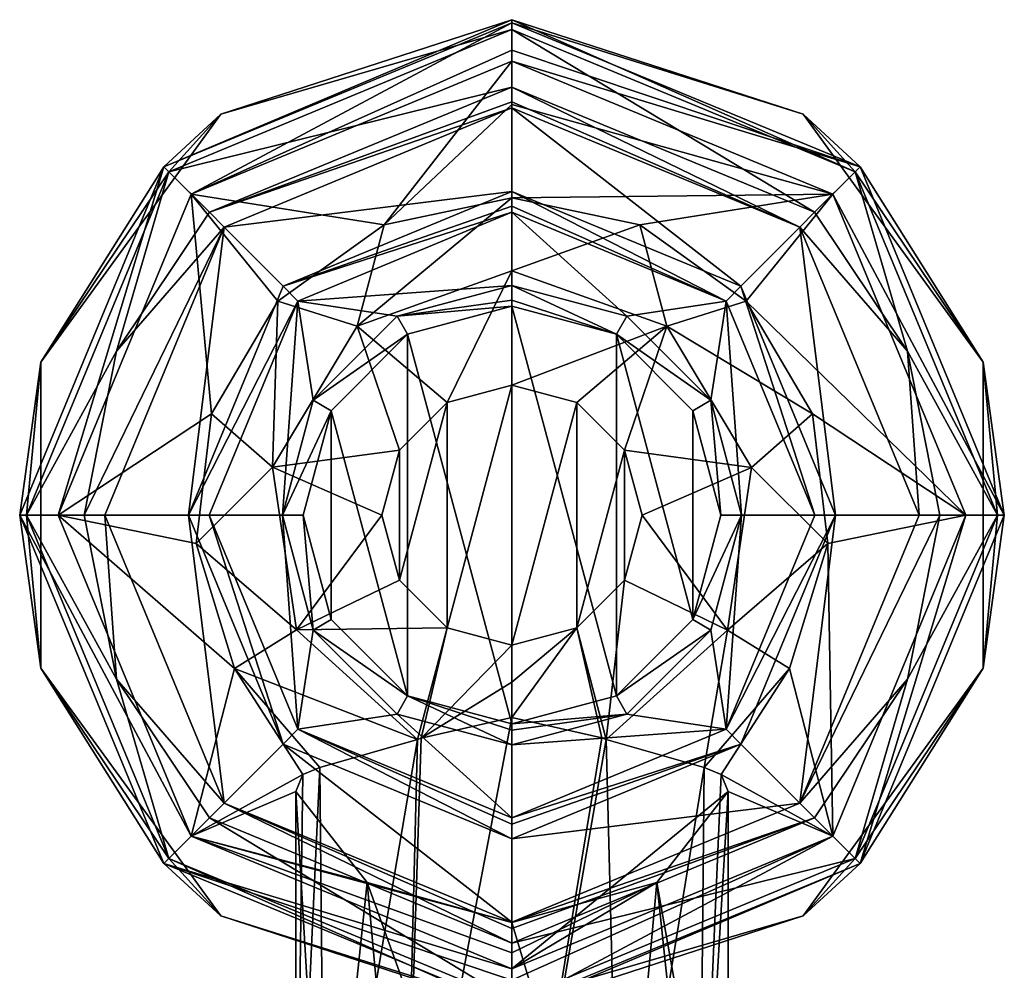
# Model space of a CAD drawing. Header units: millimetres. Extents: x -112 to 112, y -106 to 1587.
# Tile 115 of 158: x 31 to 79, y 1056 to 1102. Entities that reach past the tile are written whole.
import ezdxf

# ---------------------------------------------------------------- set-up
doc = ezdxf.new("R2010")
doc.units = ezdxf.units.MM
doc.header["$LTSCALE"] = 65.185185
for name, color, linetype in [('598', 7, 'CONTINUOUS'), ('602', 7, 'CONTINUOUS'), ('609', 7, 'CONTINUOUS'), ('610', 7, 'CONTINUOUS'), ('611', 7, 'CONTINUOUS'), ('612', 7, 'CONTINUOUS'), ('613', 7, 'CONTINUOUS'), ('614', 7, 'CONTINUOUS'), ('615', 7, 'CONTINUOUS'), ('616', 7, 'CONTINUOUS'), ('617', 7, 'CONTINUOUS'), ('618', 7, 'CONTINUOUS'), ('619', 7, 'CONTINUOUS'), ('620', 7, 'CONTINUOUS'), ('621', 7, 'CONTINUOUS'), ('622', 7, 'CONTINUOUS'), ('623', 7, 'CONTINUOUS'), ('624', 7, 'CONTINUOUS'), ('625', 7, 'CONTINUOUS'), ('793', 7, 'CONTINUOUS'), ('794', 7, 'CONTINUOUS')]:
    doc.layers.add(name, color=color, linetype=linetype)

msp = doc.modelspace()

# ---------------------------------------------------------------- linework, layer by layer
at = {"layer": '598', "linetype": 'CONTINUOUS'}
for points in [[(44.653, 1041.014), (46.039, 1041.014, 5.174), (44.653, 1064.566), (44.653, 1041.014)], [(44.653, 1064.566), (46.039, 1041.014, 5.174), (48.062, 1060.203, 7.676), (44.653, 1064.566)], [(65.347, 1064.566), (61.938, 1060.203, 7.676), (65.347, 1041.014), (65.347, 1064.566)], [(46.039, 1041.014, 5.174), (49.826, 1041.014, 8.961), (48.062, 1060.203, 7.676), (46.039, 1041.014, 5.174)], [(55, 1041.014, 10.347), (55, 1058.287, 10.347), (48.062, 1060.203, 7.676), (55, 1041.014, 10.347)], [(49.826, 1041.014, 8.961), (55, 1041.014, 10.347), (48.062, 1060.203, 7.676), (49.826, 1041.014, 8.961)], [(61.938, 1060.203, 7.676), (55, 1058.287, 10.347), (60.174, 1041.014, 8.961), (61.938, 1060.203, 7.676)], [(63.961, 1041.014, 5.174), (61.938, 1060.203, 7.676), (60.174, 1041.014, 8.961), (63.961, 1041.014, 5.174)], [(65.347, 1041.014), (61.938, 1060.203, 7.676), (63.961, 1041.014, 5.174), (65.347, 1041.014)], [(60.174, 1041.014, 8.961), (55, 1058.287, 10.347), (55, 1041.014, 10.347), (60.174, 1041.014, 8.961)]]:
    msp.add_3dface(points, dxfattribs=at)
at = {"layer": '602', "linetype": 'CONTINUOUS'}
for points in [[(50.652, 1067.119, -9.389), (55, 1068.104, -10.347), (49.826, 1041.014, -8.961), (50.652, 1067.119, -9.389)], [(49.826, 1041.014, -8.961), (55, 1068.104, -10.347), (55, 1041.014, -10.347), (49.826, 1041.014, -8.961)], [(55, 1068.104, -10.347), (59.309, 1067.132, -9.407), (55, 1041.014, -10.347), (55, 1068.104, -10.347)], [(45.803, 1065.717, -4.74), (50.476, 1067.059, -9.306), (46.039, 1041.014, -5.174), (45.803, 1065.717, -4.74)], [(46.039, 1041.014, -5.174), (50.476, 1067.059, -9.306), (49.826, 1041.014, -8.961), (46.039, 1041.014, -5.174)], [(50.476, 1067.059, -9.306), (50.652, 1067.119, -9.389), (49.826, 1041.014, -8.961), (50.476, 1067.059, -9.306)], [(59.309, 1067.132, -9.407), (59.515, 1067.062, -9.31), (55, 1041.014, -10.347), (59.309, 1067.132, -9.407)], [(55, 1041.014, -10.347), (59.515, 1067.062, -9.31), (60.174, 1041.014, -8.961), (55, 1041.014, -10.347)], [(59.515, 1067.062, -9.31), (64.197, 1065.717, -4.74), (60.174, 1041.014, -8.961), (59.515, 1067.062, -9.31)], [(45.803, 1065.717, -4.74), (44.653, 1041.014), (44.973, 1065.383, -2.554), (45.803, 1065.717, -4.74)], [(44.653, 1041.014), (45.803, 1065.717, -4.74), (46.039, 1041.014, -5.174), (44.653, 1041.014)], [(60.174, 1041.014, -8.961), (64.197, 1065.717, -4.74), (63.961, 1041.014, -5.174), (60.174, 1041.014, -8.961)], [(64.197, 1065.717, -4.74), (65.027, 1065.383, -2.554), (63.961, 1041.014, -5.174), (64.197, 1065.717, -4.74)], [(44.653, 1041.014), (44.653, 1064.566), (44.973, 1065.383, -2.554), (44.653, 1041.014)], [(65.027, 1065.383, -2.554), (65.347, 1064.566), (63.961, 1041.014, -5.174), (65.027, 1065.383, -2.554)], [(65.347, 1064.566), (65.347, 1041.014), (63.961, 1041.014, -5.174), (65.347, 1064.566)]]:
    msp.add_3dface(points, dxfattribs=at)
at = {"layer": '609', "linetype": 'CONTINUOUS'}
for points in [[(55, 1100.072, 29.423), (55, 1101.383, 31.121), (71.675, 1094.477, 31.121), (55, 1100.072, 29.423)], [(55, 1099.534, 27.347), (55, 1100.072, 29.423), (71.675, 1094.477, 31.121), (55, 1099.534, 27.347)], [(70.367, 1093.169, 27.347), (55, 1099.534, 27.347), (71.675, 1094.477, 31.121), (70.367, 1093.169, 27.347)], [(78.581, 1077.802, 31.121), (70.367, 1093.169, 27.347), (71.675, 1094.477, 31.121), (78.581, 1077.802, 31.121)], [(76.732, 1077.802, 27.347), (70.367, 1093.169, 27.347), (78.581, 1077.802, 31.121), (76.732, 1077.802, 27.347)], [(70.367, 1062.435, 27.347), (76.732, 1077.802, 27.347), (71.675, 1061.127, 31.121), (70.367, 1062.435, 27.347)], [(71.675, 1061.127, 31.121), (76.732, 1077.802, 27.347), (78.581, 1077.802, 31.121), (71.675, 1061.127, 31.121)], [(55, 1056.07, 27.347), (70.367, 1062.435, 27.347), (55, 1055.532, 29.423), (55, 1056.07, 27.347)], [(55, 1055.532, 29.423), (70.367, 1062.435, 27.347), (55, 1054.221, 31.121), (55, 1055.532, 29.423)], [(55, 1054.221, 31.121), (70.367, 1062.435, 27.347), (71.675, 1061.127, 31.121), (55, 1054.221, 31.121)]]:
    msp.add_3dface(points, dxfattribs=at)
at = {"layer": '610', "linetype": 'CONTINUOUS'}
for points in [[(55, 1099.534, 27.347), (70.367, 1093.169, 27.347), (55, 1097.465, 11.058), (55, 1099.534, 27.347)], [(55, 1097.465, 11.058), (70.367, 1093.169, 27.347), (55, 1092.989, -4.74), (55, 1097.465, 11.058)], [(55, 1092.989, -4.74), (70.367, 1093.169, 27.347), (61.126, 1091.699, -4.74), (55, 1092.989, -4.74)], [(61.126, 1091.699, -4.74), (70.367, 1093.169, 27.347), (66.211, 1088.047, -4.74), (61.126, 1091.699, -4.74)], [(70.367, 1093.169, 27.347), (76.732, 1077.802, 27.347), (66.211, 1088.047, -4.74), (70.367, 1093.169, 27.347)], [(66.211, 1088.047, -4.74), (76.732, 1077.802, 27.347), (69.391, 1082.655, -4.74), (66.211, 1088.047, -4.74)], [(69.391, 1082.655, -4.74), (76.732, 1077.802, 27.347), (70.126, 1076.438, -4.74), (69.391, 1082.655, -4.74)], [(76.732, 1077.802, 27.347), (70.367, 1062.435, 27.347), (70.126, 1076.438, -4.74), (76.732, 1077.802, 27.347)], [(70.126, 1076.438, -4.74), (70.367, 1062.435, 27.347), (68.291, 1070.453, -4.74), (70.126, 1076.438, -4.74)], [(65.027, 1065.383, -2.554), (64.197, 1065.717, -4.74), (68.291, 1070.453, -4.74), (65.027, 1065.383, -2.554)], [(70.367, 1062.435, 27.347), (65.027, 1065.383, -2.554), (68.291, 1070.453, -4.74), (70.367, 1062.435, 27.347)], [(65.347, 1064.566), (65.027, 1065.383, -2.554), (70.367, 1062.435, 27.347), (65.347, 1064.566)], [(61.938, 1060.203, 7.676), (65.347, 1064.566), (55, 1056.07, 27.347), (61.938, 1060.203, 7.676)], [(65.347, 1064.566), (70.367, 1062.435, 27.347), (55, 1056.07, 27.347), (65.347, 1064.566)], [(55, 1058.287, 10.347), (61.938, 1060.203, 7.676), (55, 1056.846, 18.803), (55, 1058.287, 10.347)], [(61.938, 1060.203, 7.676), (55, 1056.07, 27.347), (55, 1056.846, 18.803), (61.938, 1060.203, 7.676)]]:
    msp.add_3dface(points, dxfattribs=at)
at = {"layer": '611', "linetype": 'CONTINUOUS'}
for points in [[(55, 1092.989, -4.74), (61.126, 1091.699, -4.74), (55, 1089.496, -9.28), (55, 1092.989, -4.74)], [(55, 1089.496, -9.28), (61.126, 1091.699, -4.74), (62.416, 1086.843, -9.28), (55, 1089.496, -9.28)], [(61.126, 1091.699, -4.74), (66.211, 1088.047, -4.74), (62.416, 1086.843, -9.28), (61.126, 1091.699, -4.74)], [(55, 1089.496, -9.28), (62.416, 1086.843, -9.28), (55, 1084.031, -11), (55, 1089.496, -9.28)], [(66.211, 1088.047, -4.74), (69.391, 1082.655, -4.74), (62.416, 1086.843, -9.28), (66.211, 1088.047, -4.74)], [(55, 1084.031, -11), (62.416, 1086.843, -9.28), (58.11, 1083.199, -11), (55, 1084.031, -11)], [(58.11, 1083.199, -11), (62.416, 1086.843, -9.28), (60.394, 1080.919, -11), (58.11, 1083.199, -11)], [(62.416, 1086.843, -9.28), (66.468, 1080.089, -9.28), (60.394, 1080.919, -11), (62.416, 1086.843, -9.28)], [(62.416, 1086.843, -9.28), (69.391, 1082.655, -4.74), (66.468, 1080.089, -9.28), (62.416, 1086.843, -9.28)], [(69.391, 1082.655, -4.74), (70.126, 1076.438, -4.74), (66.468, 1080.089, -9.28), (69.391, 1082.655, -4.74)], [(60.394, 1080.919, -11), (66.468, 1080.089, -9.28), (61.229, 1077.802, -11), (60.394, 1080.919, -11)], [(66.468, 1080.089, -9.28), (65.317, 1072.298, -9.28), (61.229, 1077.802, -11), (66.468, 1080.089, -9.28)], [(66.468, 1080.089, -9.28), (70.126, 1076.438, -4.74), (65.317, 1072.298, -9.28), (66.468, 1080.089, -9.28)], [(61.229, 1077.802, -11), (65.317, 1072.298, -9.28), (60.394, 1074.685, -11), (61.229, 1077.802, -11)], [(70.126, 1076.438, -4.74), (68.291, 1070.453, -4.74), (65.317, 1072.298, -9.28), (70.126, 1076.438, -4.74)], [(60.394, 1074.685, -11), (59.515, 1067.062, -9.31), (58.11, 1072.405, -11), (60.394, 1074.685, -11)], [(65.317, 1072.298, -9.28), (59.515, 1067.062, -9.31), (60.394, 1074.685, -11), (65.317, 1072.298, -9.28)], [(59.309, 1067.132, -9.407), (55, 1068.104, -10.347), (58.11, 1072.405, -11), (59.309, 1067.132, -9.407)], [(58.11, 1072.405, -11), (55, 1068.104, -10.347), (55, 1069.808, -10.835), (58.11, 1072.405, -11)], [(55, 1071.573, -11), (58.11, 1072.405, -11), (55, 1069.808, -10.835), (55, 1071.573, -11)], [(59.515, 1067.062, -9.31), (59.309, 1067.132, -9.407), (58.11, 1072.405, -11), (59.515, 1067.062, -9.31)], [(64.197, 1065.717, -4.74), (59.515, 1067.062, -9.31), (65.317, 1072.298, -9.28), (64.197, 1065.717, -4.74)], [(68.291, 1070.453, -4.74), (64.197, 1065.717, -4.74), (65.317, 1072.298, -9.28), (68.291, 1070.453, -4.74)]]:
    msp.add_3dface(points, dxfattribs=at)
at = {"layer": '612', "linetype": 'CONTINUOUS'}
for points in [[(55, 1084.031, -11), (55, 1071.573, -11), (51.89, 1072.405, -11), (55, 1084.031, -11)], [(51.89, 1083.199, -11), (55, 1084.031, -11), (51.89, 1072.405, -11), (51.89, 1083.199, -11)], [(55, 1084.031, -11), (58.11, 1083.199, -11), (55, 1071.573, -11), (55, 1084.031, -11)], [(49.606, 1080.919, -11), (51.89, 1083.199, -11), (49.606, 1074.685, -11), (49.606, 1080.919, -11)], [(49.606, 1074.685, -11), (51.89, 1083.199, -11), (51.89, 1072.405, -11), (49.606, 1074.685, -11)], [(58.11, 1083.199, -11), (58.11, 1072.405, -11), (55, 1071.573, -11), (58.11, 1083.199, -11)], [(58.11, 1083.199, -11), (60.394, 1080.919, -11), (58.11, 1072.405, -11), (58.11, 1083.199, -11)], [(48.771, 1077.802, -11), (49.606, 1080.919, -11), (49.606, 1074.685, -11), (48.771, 1077.802, -11)], [(60.394, 1080.919, -11), (60.394, 1074.685, -11), (58.11, 1072.405, -11), (60.394, 1080.919, -11)], [(60.394, 1080.919, -11), (61.229, 1077.802, -11), (60.394, 1074.685, -11), (60.394, 1080.919, -11)]]:
    msp.add_3dface(points, dxfattribs=at)
at = {"layer": '613', "linetype": 'CONTINUOUS'}
for points in [[(55, 1101.057, 32), (38.557, 1094.246, 32), (55, 1098.302, 32), (55, 1101.057, 32)], [(71.443, 1094.246, 32), (55, 1101.057, 32), (69.492, 1092.302, 32), (71.443, 1094.246, 32)], [(55, 1101.057, 32), (55, 1098.302, 32), (69.492, 1092.302, 32), (55, 1101.057, 32)], [(55, 1098.302, 32), (38.557, 1094.246, 32), (40.508, 1092.302, 32), (55, 1098.302, 32)], [(38.557, 1094.246, 32), (31.745, 1077.802, 32), (36.062, 1085.65, 32), (38.557, 1094.246, 32)], [(40.508, 1092.302, 32), (38.557, 1094.246, 32), (36.062, 1085.65, 32), (40.508, 1092.302, 32)], [(73.938, 1085.65, 32), (71.443, 1094.246, 32), (69.492, 1092.302, 32), (73.938, 1085.65, 32)], [(78.255, 1077.802, 32), (71.443, 1094.246, 32), (73.938, 1085.65, 32), (78.255, 1077.802, 32)], [(36.062, 1085.65, 32), (31.745, 1077.802, 32), (34.5, 1077.802, 32), (36.062, 1085.65, 32)], [(75.5, 1077.802, 32), (78.255, 1077.802, 32), (73.938, 1085.65, 32), (75.5, 1077.802, 32)], [(31.745, 1077.802, 32), (38.557, 1061.358, 32), (36.062, 1069.954, 32), (31.745, 1077.802, 32)], [(34.5, 1077.802, 32), (31.745, 1077.802, 32), (36.062, 1069.954, 32), (34.5, 1077.802, 32)], [(71.443, 1061.358, 32), (78.255, 1077.802, 32), (73.938, 1069.954, 32), (71.443, 1061.358, 32)], [(73.938, 1069.954, 32), (78.255, 1077.802, 32), (75.5, 1077.802, 32), (73.938, 1069.954, 32)], [(36.062, 1069.954, 32), (38.557, 1061.358, 32), (40.508, 1063.302, 32), (36.062, 1069.954, 32)], [(69.492, 1063.302, 32), (71.443, 1061.358, 32), (73.938, 1069.954, 32), (69.492, 1063.302, 32)], [(38.557, 1061.358, 32), (55, 1054.547, 32), (40.508, 1063.302, 32), (38.557, 1061.358, 32)], [(40.508, 1063.302, 32), (55, 1054.547, 32), (55, 1057.302, 32), (40.508, 1063.302, 32)], [(55, 1057.302, 32), (71.443, 1061.358, 32), (69.492, 1063.302, 32), (55, 1057.302, 32)], [(55, 1054.547, 32), (71.443, 1061.358, 32), (55, 1057.302, 32), (55, 1054.547, 32)]]:
    msp.add_3dface(points, dxfattribs=at)
at = {"layer": '614', "linetype": 'CONTINUOUS'}
for points in [[(55, 1101.383, 31.121), (39.633, 1093.169, 27.347), (38.325, 1094.477, 31.121), (55, 1101.383, 31.121)], [(55, 1101.383, 31.121), (55, 1100.072, 29.423), (39.633, 1093.169, 27.347), (55, 1101.383, 31.121)], [(55, 1100.072, 29.423), (55, 1099.534, 27.347), (39.633, 1093.169, 27.347), (55, 1100.072, 29.423)], [(38.325, 1094.477, 31.121), (33.268, 1077.802, 27.347), (31.419, 1077.802, 31.121), (38.325, 1094.477, 31.121)], [(39.633, 1093.169, 27.347), (33.268, 1077.802, 27.347), (38.325, 1094.477, 31.121), (39.633, 1093.169, 27.347)], [(33.268, 1077.802, 27.347), (39.633, 1062.435, 27.347), (31.419, 1077.802, 31.121), (33.268, 1077.802, 27.347)], [(31.419, 1077.802, 31.121), (39.633, 1062.435, 27.347), (38.325, 1061.127, 31.121), (31.419, 1077.802, 31.121)], [(39.633, 1062.435, 27.347), (55, 1056.07, 27.347), (38.325, 1061.127, 31.121), (39.633, 1062.435, 27.347)], [(55, 1056.07, 27.347), (55, 1055.532, 29.423), (38.325, 1061.127, 31.121), (55, 1056.07, 27.347)], [(55, 1055.532, 29.423), (55, 1054.221, 31.121), (38.325, 1061.127, 31.121), (55, 1055.532, 29.423)]]:
    msp.add_3dface(points, dxfattribs=at)
at = {"layer": '615', "linetype": 'CONTINUOUS'}
for points in [[(55, 1101.383, 31.121), (38.325, 1094.477, 31.121), (55, 1101.526, 31.674), (55, 1101.383, 31.121)], [(55, 1101.526, 31.674), (38.325, 1094.477, 31.121), (41.056, 1096.995, 31.674), (55, 1101.526, 31.674)], [(55, 1101.057, 32), (55, 1101.526, 31.674), (41.056, 1096.995, 31.674), (55, 1101.057, 32)], [(38.557, 1094.246, 32), (55, 1101.057, 32), (41.056, 1096.995, 31.674), (38.557, 1094.246, 32)], [(38.557, 1094.246, 32), (41.056, 1096.995, 31.674), (32.437, 1085.133, 31.674), (38.557, 1094.246, 32)], [(41.056, 1096.995, 31.674), (38.325, 1094.477, 31.121), (32.437, 1085.133, 31.674), (41.056, 1096.995, 31.674)], [(38.325, 1094.477, 31.121), (31.419, 1077.802, 31.121), (32.437, 1085.133, 31.674), (38.325, 1094.477, 31.121)], [(31.745, 1077.802, 32), (38.557, 1094.246, 32), (32.437, 1085.133, 31.674), (31.745, 1077.802, 32)], [(32.437, 1085.133, 31.674), (31.419, 1077.802, 31.121), (32.437, 1070.471, 31.674), (32.437, 1085.133, 31.674)], [(31.745, 1077.802, 32), (32.437, 1085.133, 31.674), (32.437, 1070.471, 31.674), (31.745, 1077.802, 32)], [(31.419, 1077.802, 31.121), (38.325, 1061.127, 31.121), (32.437, 1070.471, 31.674), (31.419, 1077.802, 31.121)], [(38.557, 1061.358, 32), (31.745, 1077.802, 32), (32.437, 1070.471, 31.674), (38.557, 1061.358, 32)], [(38.557, 1061.358, 32), (32.437, 1070.471, 31.674), (41.056, 1058.609, 31.674), (38.557, 1061.358, 32)], [(32.437, 1070.471, 31.674), (38.325, 1061.127, 31.121), (41.056, 1058.609, 31.674), (32.437, 1070.471, 31.674)], [(55, 1054.547, 32), (38.557, 1061.358, 32), (55, 1054.078, 31.674), (55, 1054.547, 32)], [(38.557, 1061.358, 32), (41.056, 1058.609, 31.674), (55, 1054.078, 31.674), (38.557, 1061.358, 32)], [(38.325, 1061.127, 31.121), (55, 1054.221, 31.121), (41.056, 1058.609, 31.674), (38.325, 1061.127, 31.121)], [(41.056, 1058.609, 31.674), (55, 1054.221, 31.121), (55, 1054.078, 31.674), (41.056, 1058.609, 31.674)]]:
    msp.add_3dface(points, dxfattribs=at)
at = {"layer": '616', "linetype": 'CONTINUOUS'}
for points in [[(55, 1101.383, 31.121), (55, 1101.526, 31.674), (68.944, 1096.995, 31.674), (55, 1101.383, 31.121)], [(55, 1101.057, 32), (71.443, 1094.246, 32), (55, 1101.526, 31.674), (55, 1101.057, 32)], [(55, 1101.526, 31.674), (71.443, 1094.246, 32), (68.944, 1096.995, 31.674), (55, 1101.526, 31.674)], [(71.675, 1094.477, 31.121), (55, 1101.383, 31.121), (68.944, 1096.995, 31.674), (71.675, 1094.477, 31.121)], [(77.563, 1085.133, 31.674), (71.675, 1094.477, 31.121), (68.944, 1096.995, 31.674), (77.563, 1085.133, 31.674)], [(71.443, 1094.246, 32), (77.563, 1085.133, 31.674), (68.944, 1096.995, 31.674), (71.443, 1094.246, 32)], [(71.443, 1094.246, 32), (78.255, 1077.802, 32), (77.563, 1085.133, 31.674), (71.443, 1094.246, 32)], [(78.581, 1077.802, 31.121), (71.675, 1094.477, 31.121), (77.563, 1085.133, 31.674), (78.581, 1077.802, 31.121)], [(77.563, 1070.471, 31.674), (78.581, 1077.802, 31.121), (77.563, 1085.133, 31.674), (77.563, 1070.471, 31.674)], [(78.255, 1077.802, 32), (77.563, 1070.471, 31.674), (77.563, 1085.133, 31.674), (78.255, 1077.802, 32)], [(78.255, 1077.802, 32), (71.443, 1061.358, 32), (77.563, 1070.471, 31.674), (78.255, 1077.802, 32)], [(71.675, 1061.127, 31.121), (78.581, 1077.802, 31.121), (77.563, 1070.471, 31.674), (71.675, 1061.127, 31.121)], [(68.944, 1058.609, 31.674), (71.675, 1061.127, 31.121), (77.563, 1070.471, 31.674), (68.944, 1058.609, 31.674)], [(71.443, 1061.358, 32), (68.944, 1058.609, 31.674), (77.563, 1070.471, 31.674), (71.443, 1061.358, 32)], [(71.443, 1061.358, 32), (55, 1054.547, 32), (68.944, 1058.609, 31.674), (71.443, 1061.358, 32)], [(55, 1054.221, 31.121), (71.675, 1061.127, 31.121), (55, 1054.078, 31.674), (55, 1054.221, 31.121)], [(55, 1054.078, 31.674), (71.675, 1061.127, 31.121), (68.944, 1058.609, 31.674), (55, 1054.078, 31.674)], [(55, 1054.547, 32), (55, 1054.078, 31.674), (68.944, 1058.609, 31.674), (55, 1054.547, 32)]]:
    msp.add_3dface(points, dxfattribs=at)
at = {"layer": '617', "linetype": 'CONTINUOUS'}
for points in [[(55, 1097.302, 31), (41.211, 1091.591, 31), (55, 1093.302, 31), (55, 1097.302, 31)], [(68.789, 1091.591, 31), (55, 1097.302, 31), (65.96, 1088.763, 31), (68.789, 1091.591, 31)], [(65.96, 1088.763, 31), (55, 1097.302, 31), (55, 1093.302, 31), (65.96, 1088.763, 31)], [(55, 1093.302, 31), (41.211, 1091.591, 31), (44.04, 1088.763, 31), (55, 1093.302, 31)], [(41.211, 1091.591, 31), (35.5, 1077.802, 31), (39.5, 1077.802, 31), (41.211, 1091.591, 31)], [(44.04, 1088.763, 31), (41.211, 1091.591, 31), (39.5, 1077.802, 31), (44.04, 1088.763, 31)], [(70.5, 1077.802, 31), (68.789, 1091.591, 31), (65.96, 1088.763, 31), (70.5, 1077.802, 31)], [(74.5, 1077.802, 31), (68.789, 1091.591, 31), (70.5, 1077.802, 31), (74.5, 1077.802, 31)], [(35.5, 1077.802, 31), (41.211, 1064.013, 31), (39.5, 1077.802, 31), (35.5, 1077.802, 31)], [(39.5, 1077.802, 31), (41.211, 1064.013, 31), (44.04, 1066.841, 31), (39.5, 1077.802, 31)], [(65.96, 1066.841, 31), (68.789, 1064.013, 31), (70.5, 1077.802, 31), (65.96, 1066.841, 31)], [(68.789, 1064.013, 31), (74.5, 1077.802, 31), (70.5, 1077.802, 31), (68.789, 1064.013, 31)], [(41.211, 1064.013, 31), (55, 1058.302, 31), (44.04, 1066.841, 31), (41.211, 1064.013, 31)], [(55, 1058.302, 31), (55, 1062.302, 31), (44.04, 1066.841, 31), (55, 1058.302, 31)], [(55, 1062.302, 31), (68.789, 1064.013, 31), (65.96, 1066.841, 31), (55, 1062.302, 31)], [(55, 1058.302, 31), (68.789, 1064.013, 31), (55, 1062.302, 31), (55, 1058.302, 31)]]:
    msp.add_3dface(points, dxfattribs=at)
at = {"layer": '618', "linetype": 'CONTINUOUS'}
for points in [[(55, 1092.302, 30), (44.747, 1088.055, 30), (55, 1088.802, 30), (55, 1092.302, 30)], [(65.253, 1088.055, 30), (55, 1092.302, 30), (60.494, 1087.332, 30), (65.253, 1088.055, 30)], [(60.494, 1087.332, 30), (55, 1092.302, 30), (55, 1088.802, 30), (60.494, 1087.332, 30)], [(55, 1088.802, 30), (44.747, 1088.055, 30), (49.506, 1087.332, 30), (55, 1088.802, 30)], [(44.747, 1088.055, 30), (40.5, 1077.802, 30), (44, 1077.802, 30), (44.747, 1088.055, 30)], [(45.475, 1083.305, 30), (44.747, 1088.055, 30), (44, 1077.802, 30), (45.475, 1083.305, 30)], [(49.506, 1087.332, 30), (44.747, 1088.055, 30), (45.475, 1083.305, 30), (49.506, 1087.332, 30)], [(64.525, 1083.305, 30), (65.253, 1088.055, 30), (60.494, 1087.332, 30), (64.525, 1083.305, 30)], [(66, 1077.802, 30), (65.253, 1088.055, 30), (64.525, 1083.305, 30), (66, 1077.802, 30)], [(69.5, 1077.802, 30), (65.253, 1088.055, 30), (66, 1077.802, 30), (69.5, 1077.802, 30)], [(40.5, 1077.802, 30), (44.747, 1067.549, 30), (44, 1077.802, 30), (40.5, 1077.802, 30)], [(44, 1077.802, 30), (44.747, 1067.549, 30), (45.475, 1072.299, 30), (44, 1077.802, 30)], [(64.525, 1072.299, 30), (65.253, 1067.549, 30), (66, 1077.802, 30), (64.525, 1072.299, 30)], [(65.253, 1067.549, 30), (69.5, 1077.802, 30), (66, 1077.802, 30), (65.253, 1067.549, 30)], [(45.475, 1072.299, 30), (44.747, 1067.549, 30), (49.506, 1068.272, 30), (45.475, 1072.299, 30)], [(60.494, 1068.272, 30), (65.253, 1067.549, 30), (64.525, 1072.299, 30), (60.494, 1068.272, 30)], [(44.747, 1067.549, 30), (55, 1063.302, 30), (49.506, 1068.272, 30), (44.747, 1067.549, 30)], [(55, 1063.302, 30), (55, 1066.802, 30), (49.506, 1068.272, 30), (55, 1063.302, 30)], [(55, 1066.802, 30), (65.253, 1067.549, 30), (60.494, 1068.272, 30), (55, 1066.802, 30)], [(55, 1063.302, 30), (65.253, 1067.549, 30), (55, 1066.802, 30), (55, 1063.302, 30)]]:
    msp.add_3dface(points, dxfattribs=at)
at = {"layer": '619', "linetype": 'CONTINUOUS'}
for points in [[(50, 1086.462, 29), (55, 1067.802, 29), (55, 1087.802, 29), (50, 1086.462, 29)], [(55, 1087.802, 29), (55, 1067.802, 29), (60, 1069.142, 29), (55, 1087.802, 29)], [(60, 1086.462, 29), (55, 1087.802, 29), (60, 1069.142, 29), (60, 1086.462, 29)], [(46.34, 1082.802, 29), (50, 1069.142, 29), (50, 1086.462, 29), (46.34, 1082.802, 29)], [(50, 1069.142, 29), (55, 1067.802, 29), (50, 1086.462, 29), (50, 1069.142, 29)], [(63.66, 1082.802, 29), (60, 1086.462, 29), (63.66, 1072.802, 29), (63.66, 1082.802, 29)], [(63.66, 1072.802, 29), (60, 1086.462, 29), (60, 1069.142, 29), (63.66, 1072.802, 29)], [(45, 1077.802, 29), (46.34, 1072.802, 29), (46.34, 1082.802, 29), (45, 1077.802, 29)], [(46.34, 1072.802, 29), (50, 1069.142, 29), (46.34, 1082.802, 29), (46.34, 1072.802, 29)], [(65, 1077.802, 29), (63.66, 1082.802, 29), (63.66, 1072.802, 29), (65, 1077.802, 29)]]:
    msp.add_3dface(points, dxfattribs=at)
at = {"layer": '620', "linetype": 'CONTINUOUS'}
for points in [[(55, 1098.302, 32), (40.508, 1092.302, 32), (55, 1097.595, 31.707), (55, 1098.302, 32)], [(40.508, 1092.302, 32), (55, 1097.302, 31), (55, 1097.595, 31.707), (40.508, 1092.302, 32)], [(55, 1097.302, 31), (40.508, 1092.302, 32), (41.211, 1091.591, 31), (55, 1097.302, 31)], [(40.508, 1092.302, 32), (36.062, 1085.65, 32), (41.211, 1091.591, 31), (40.508, 1092.302, 32)], [(36.062, 1085.65, 32), (34.5, 1077.802, 32), (41.211, 1091.591, 31), (36.062, 1085.65, 32)], [(34.5, 1077.802, 32), (35.5, 1077.802, 31), (41.211, 1091.591, 31), (34.5, 1077.802, 32)], [(34.5, 1077.802, 32), (36.062, 1069.954, 32), (35.5, 1077.802, 31), (34.5, 1077.802, 32)], [(36.062, 1069.954, 32), (41.211, 1064.013, 31), (35.5, 1077.802, 31), (36.062, 1069.954, 32)], [(36.062, 1069.954, 32), (40.508, 1063.302, 32), (41.211, 1064.013, 31), (36.062, 1069.954, 32)], [(40.508, 1063.302, 32), (55, 1057.302, 32), (41.211, 1064.013, 31), (40.508, 1063.302, 32)], [(41.211, 1064.013, 31), (55, 1057.302, 32), (55, 1058.009, 31.707), (41.211, 1064.013, 31)], [(55, 1058.302, 31), (41.211, 1064.013, 31), (55, 1058.009, 31.707), (55, 1058.302, 31)]]:
    msp.add_3dface(points, dxfattribs=at)
at = {"layer": '621', "linetype": 'CONTINUOUS'}
for points in [[(69.492, 1092.302, 32), (55, 1098.302, 32), (68.789, 1091.591, 31), (69.492, 1092.302, 32)], [(68.789, 1091.591, 31), (55, 1098.302, 32), (55, 1097.595, 31.707), (68.789, 1091.591, 31)], [(55, 1097.302, 31), (68.789, 1091.591, 31), (55, 1097.595, 31.707), (55, 1097.302, 31)], [(73.938, 1085.65, 32), (69.492, 1092.302, 32), (68.789, 1091.591, 31), (73.938, 1085.65, 32)], [(73.938, 1085.65, 32), (68.789, 1091.591, 31), (74.5, 1077.802, 31), (73.938, 1085.65, 32)], [(75.5, 1077.802, 32), (73.938, 1085.65, 32), (74.5, 1077.802, 31), (75.5, 1077.802, 32)], [(73.938, 1069.954, 32), (75.5, 1077.802, 32), (68.789, 1064.013, 31), (73.938, 1069.954, 32)], [(75.5, 1077.802, 32), (74.5, 1077.802, 31), (68.789, 1064.013, 31), (75.5, 1077.802, 32)], [(69.492, 1063.302, 32), (73.938, 1069.954, 32), (68.789, 1064.013, 31), (69.492, 1063.302, 32)], [(69.492, 1063.302, 32), (68.789, 1064.013, 31), (55, 1058.302, 31), (69.492, 1063.302, 32)], [(55, 1057.302, 32), (69.492, 1063.302, 32), (55, 1058.009, 31.707), (55, 1057.302, 32)], [(69.492, 1063.302, 32), (55, 1058.302, 31), (55, 1058.009, 31.707), (69.492, 1063.302, 32)]]:
    msp.add_3dface(points, dxfattribs=at)
at = {"layer": '622', "linetype": 'CONTINUOUS'}
for points in [[(65.96, 1088.763, 31), (55, 1093.302, 31), (65.253, 1088.055, 30), (65.96, 1088.763, 31)], [(65.253, 1088.055, 30), (55, 1093.302, 31), (55, 1092.595, 30.707), (65.253, 1088.055, 30)], [(55, 1092.302, 30), (65.253, 1088.055, 30), (55, 1092.595, 30.707), (55, 1092.302, 30)], [(65.96, 1088.763, 31), (65.253, 1088.055, 30), (69.5, 1077.802, 30), (65.96, 1088.763, 31)], [(70.5, 1077.802, 31), (65.96, 1088.763, 31), (69.5, 1077.802, 30), (70.5, 1077.802, 31)], [(65.96, 1066.841, 31), (70.5, 1077.802, 31), (65.253, 1067.549, 30), (65.96, 1066.841, 31)], [(70.5, 1077.802, 31), (69.5, 1077.802, 30), (65.253, 1067.549, 30), (70.5, 1077.802, 31)], [(55, 1063.302, 30), (65.96, 1066.841, 31), (65.253, 1067.549, 30), (55, 1063.302, 30)], [(55, 1062.302, 31), (65.96, 1066.841, 31), (55, 1063.009, 30.707), (55, 1062.302, 31)], [(65.96, 1066.841, 31), (55, 1063.302, 30), (55, 1063.009, 30.707), (65.96, 1066.841, 31)]]:
    msp.add_3dface(points, dxfattribs=at)
at = {"layer": '623', "linetype": 'CONTINUOUS'}
for points in [[(55, 1093.302, 31), (44.04, 1088.763, 31), (55, 1092.595, 30.707), (55, 1093.302, 31)], [(44.04, 1088.763, 31), (55, 1092.302, 30), (55, 1092.595, 30.707), (44.04, 1088.763, 31)], [(44.04, 1088.763, 31), (44.747, 1088.055, 30), (55, 1092.302, 30), (44.04, 1088.763, 31)], [(44.04, 1088.763, 31), (39.5, 1077.802, 31), (44.747, 1088.055, 30), (44.04, 1088.763, 31)], [(39.5, 1077.802, 31), (40.5, 1077.802, 30), (44.747, 1088.055, 30), (39.5, 1077.802, 31)], [(39.5, 1077.802, 31), (44.04, 1066.841, 31), (40.5, 1077.802, 30), (39.5, 1077.802, 31)], [(44.04, 1066.841, 31), (44.747, 1067.549, 30), (40.5, 1077.802, 30), (44.04, 1066.841, 31)], [(44.04, 1066.841, 31), (55, 1062.302, 31), (44.747, 1067.549, 30), (44.04, 1066.841, 31)], [(44.747, 1067.549, 30), (55, 1062.302, 31), (55, 1063.009, 30.707), (44.747, 1067.549, 30)], [(55, 1063.302, 30), (44.747, 1067.549, 30), (55, 1063.009, 30.707), (55, 1063.302, 30)]]:
    msp.add_3dface(points, dxfattribs=at)
at = {"layer": '624', "linetype": 'CONTINUOUS'}
for points in [[(60.494, 1087.332, 30), (55, 1088.802, 30), (60, 1086.462, 29), (60.494, 1087.332, 30)], [(60, 1086.462, 29), (55, 1088.802, 30), (55, 1088.095, 29.707), (60, 1086.462, 29)], [(55, 1087.802, 29), (60, 1086.462, 29), (55, 1088.095, 29.707), (55, 1087.802, 29)], [(64.525, 1083.305, 30), (60.494, 1087.332, 30), (60, 1086.462, 29), (64.525, 1083.305, 30)], [(64.525, 1083.305, 30), (60, 1086.462, 29), (63.66, 1082.802, 29), (64.525, 1083.305, 30)], [(64.525, 1083.305, 30), (63.66, 1082.802, 29), (65, 1077.802, 29), (64.525, 1083.305, 30)], [(66, 1077.802, 30), (64.525, 1083.305, 30), (65, 1077.802, 29), (66, 1077.802, 30)], [(64.525, 1072.299, 30), (66, 1077.802, 30), (63.66, 1072.802, 29), (64.525, 1072.299, 30)], [(66, 1077.802, 30), (65, 1077.802, 29), (63.66, 1072.802, 29), (66, 1077.802, 30)], [(64.525, 1072.299, 30), (63.66, 1072.802, 29), (60, 1069.142, 29), (64.525, 1072.299, 30)], [(60.494, 1068.272, 30), (64.525, 1072.299, 30), (60, 1069.142, 29), (60.494, 1068.272, 30)], [(55, 1067.802, 29), (60.494, 1068.272, 30), (60, 1069.142, 29), (55, 1067.802, 29)], [(55, 1066.802, 30), (60.494, 1068.272, 30), (55, 1067.509, 29.707), (55, 1066.802, 30)], [(60.494, 1068.272, 30), (55, 1067.802, 29), (55, 1067.509, 29.707), (60.494, 1068.272, 30)]]:
    msp.add_3dface(points, dxfattribs=at)
at = {"layer": '625', "linetype": 'CONTINUOUS'}
for points in [[(55, 1088.802, 30), (49.506, 1087.332, 30), (55, 1088.095, 29.707), (55, 1088.802, 30)], [(49.506, 1087.332, 30), (55, 1087.802, 29), (55, 1088.095, 29.707), (49.506, 1087.332, 30)], [(49.506, 1087.332, 30), (50, 1086.462, 29), (55, 1087.802, 29), (49.506, 1087.332, 30)], [(49.506, 1087.332, 30), (45.475, 1083.305, 30), (50, 1086.462, 29), (49.506, 1087.332, 30)], [(45.475, 1083.305, 30), (46.34, 1082.802, 29), (50, 1086.462, 29), (45.475, 1083.305, 30)], [(45.475, 1083.305, 30), (44, 1077.802, 30), (46.34, 1082.802, 29), (45.475, 1083.305, 30)], [(44, 1077.802, 30), (45, 1077.802, 29), (46.34, 1082.802, 29), (44, 1077.802, 30)], [(44, 1077.802, 30), (45.475, 1072.299, 30), (45, 1077.802, 29), (44, 1077.802, 30)], [(45.475, 1072.299, 30), (46.34, 1072.802, 29), (45, 1077.802, 29), (45.475, 1072.299, 30)], [(45.475, 1072.299, 30), (50, 1069.142, 29), (46.34, 1072.802, 29), (45.475, 1072.299, 30)], [(45.475, 1072.299, 30), (49.506, 1068.272, 30), (50, 1069.142, 29), (45.475, 1072.299, 30)], [(49.506, 1068.272, 30), (55, 1066.802, 30), (50, 1069.142, 29), (49.506, 1068.272, 30)], [(50, 1069.142, 29), (55, 1066.802, 30), (55, 1067.509, 29.707), (50, 1069.142, 29)], [(55, 1067.802, 29), (50, 1069.142, 29), (55, 1067.509, 29.707), (55, 1067.802, 29)]]:
    msp.add_3dface(points, dxfattribs=at)
at = {"layer": '793', "linetype": 'CONTINUOUS'}
for points in [[(39.633, 1093.169, 27.347), (55, 1099.534, 27.347), (48.874, 1091.699, -4.74), (39.633, 1093.169, 27.347)], [(55, 1099.534, 27.347), (55, 1097.465, 11.058), (48.874, 1091.699, -4.74), (55, 1099.534, 27.347)], [(55, 1097.465, 11.058), (55, 1092.989, -4.74), (48.874, 1091.699, -4.74), (55, 1097.465, 11.058)], [(33.268, 1077.802, 27.347), (39.633, 1093.169, 27.347), (40.609, 1082.655, -4.74), (33.268, 1077.802, 27.347)], [(40.609, 1082.655, -4.74), (39.633, 1093.169, 27.347), (43.789, 1088.047, -4.74), (40.609, 1082.655, -4.74)], [(43.789, 1088.047, -4.74), (39.633, 1093.169, 27.347), (48.874, 1091.699, -4.74), (43.789, 1088.047, -4.74)], [(39.874, 1076.438, -4.74), (33.268, 1077.802, 27.347), (40.609, 1082.655, -4.74), (39.874, 1076.438, -4.74)], [(39.633, 1062.435, 27.347), (33.268, 1077.802, 27.347), (41.709, 1070.453, -4.74), (39.633, 1062.435, 27.347)], [(41.709, 1070.453, -4.74), (33.268, 1077.802, 27.347), (39.874, 1076.438, -4.74), (41.709, 1070.453, -4.74)], [(44.973, 1065.383, -2.554), (39.633, 1062.435, 27.347), (41.709, 1070.453, -4.74), (44.973, 1065.383, -2.554)], [(45.803, 1065.717, -4.74), (44.973, 1065.383, -2.554), (41.709, 1070.453, -4.74), (45.803, 1065.717, -4.74)], [(44.973, 1065.383, -2.554), (44.653, 1064.566), (39.633, 1062.435, 27.347), (44.973, 1065.383, -2.554)], [(44.653, 1064.566), (48.062, 1060.203, 7.676), (39.633, 1062.435, 27.347), (44.653, 1064.566)], [(48.062, 1060.203, 7.676), (55, 1058.287, 10.347), (39.633, 1062.435, 27.347), (48.062, 1060.203, 7.676)], [(55, 1058.287, 10.347), (55, 1056.846, 18.803), (39.633, 1062.435, 27.347), (55, 1058.287, 10.347)], [(55, 1056.846, 18.803), (55, 1056.07, 27.347), (39.633, 1062.435, 27.347), (55, 1056.846, 18.803)]]:
    msp.add_3dface(points, dxfattribs=at)
at = {"layer": '794', "linetype": 'CONTINUOUS'}
for points in [[(55, 1092.989, -4.74), (55, 1089.496, -9.28), (47.587, 1086.846, -9.28), (55, 1092.989, -4.74)], [(48.874, 1091.699, -4.74), (55, 1092.989, -4.74), (47.587, 1086.846, -9.28), (48.874, 1091.699, -4.74)], [(43.789, 1088.047, -4.74), (48.874, 1091.699, -4.74), (47.587, 1086.846, -9.28), (43.789, 1088.047, -4.74)], [(55, 1089.496, -9.28), (51.89, 1083.199, -11), (47.587, 1086.846, -9.28), (55, 1089.496, -9.28)], [(55, 1089.496, -9.28), (55, 1084.031, -11), (51.89, 1083.199, -11), (55, 1089.496, -9.28)], [(40.609, 1082.655, -4.74), (43.789, 1088.047, -4.74), (43.534, 1080.097, -9.28), (40.609, 1082.655, -4.74)], [(43.789, 1088.047, -4.74), (47.587, 1086.846, -9.28), (43.534, 1080.097, -9.28), (43.789, 1088.047, -4.74)], [(47.587, 1086.846, -9.28), (49.606, 1080.919, -11), (43.534, 1080.097, -9.28), (47.587, 1086.846, -9.28)], [(51.89, 1083.199, -11), (49.606, 1080.919, -11), (47.587, 1086.846, -9.28), (51.89, 1083.199, -11)], [(39.874, 1076.438, -4.74), (40.609, 1082.655, -4.74), (43.534, 1080.097, -9.28), (39.874, 1076.438, -4.74)], [(49.606, 1080.919, -11), (48.771, 1077.802, -11), (43.534, 1080.097, -9.28), (49.606, 1080.919, -11)], [(39.874, 1076.438, -4.74), (43.534, 1080.097, -9.28), (44.678, 1072.308, -9.28), (39.874, 1076.438, -4.74)], [(43.534, 1080.097, -9.28), (48.771, 1077.802, -11), (44.678, 1072.308, -9.28), (43.534, 1080.097, -9.28)], [(48.771, 1077.802, -11), (49.606, 1074.685, -11), (44.678, 1072.308, -9.28), (48.771, 1077.802, -11)], [(41.709, 1070.453, -4.74), (39.874, 1076.438, -4.74), (44.678, 1072.308, -9.28), (41.709, 1070.453, -4.74)], [(49.606, 1074.685, -11), (51.89, 1072.405, -11), (44.678, 1072.308, -9.28), (49.606, 1074.685, -11)], [(50.476, 1067.059, -9.306), (41.709, 1070.453, -4.74), (44.678, 1072.308, -9.28), (50.476, 1067.059, -9.306)], [(51.89, 1072.405, -11), (50.476, 1067.059, -9.306), (44.678, 1072.308, -9.28), (51.89, 1072.405, -11)], [(50.652, 1067.119, -9.389), (50.476, 1067.059, -9.306), (51.89, 1072.405, -11), (50.652, 1067.119, -9.389)], [(55, 1071.573, -11), (50.652, 1067.119, -9.389), (51.89, 1072.405, -11), (55, 1071.573, -11)], [(50.652, 1067.119, -9.389), (55, 1071.573, -11), (55, 1069.808, -10.835), (50.652, 1067.119, -9.389)], [(50.476, 1067.059, -9.306), (45.803, 1065.717, -4.74), (41.709, 1070.453, -4.74), (50.476, 1067.059, -9.306)], [(55, 1068.104, -10.347), (50.652, 1067.119, -9.389), (55, 1069.808, -10.835), (55, 1068.104, -10.347)]]:
    msp.add_3dface(points, dxfattribs=at)

doc.saveas('drawing.dxf')
